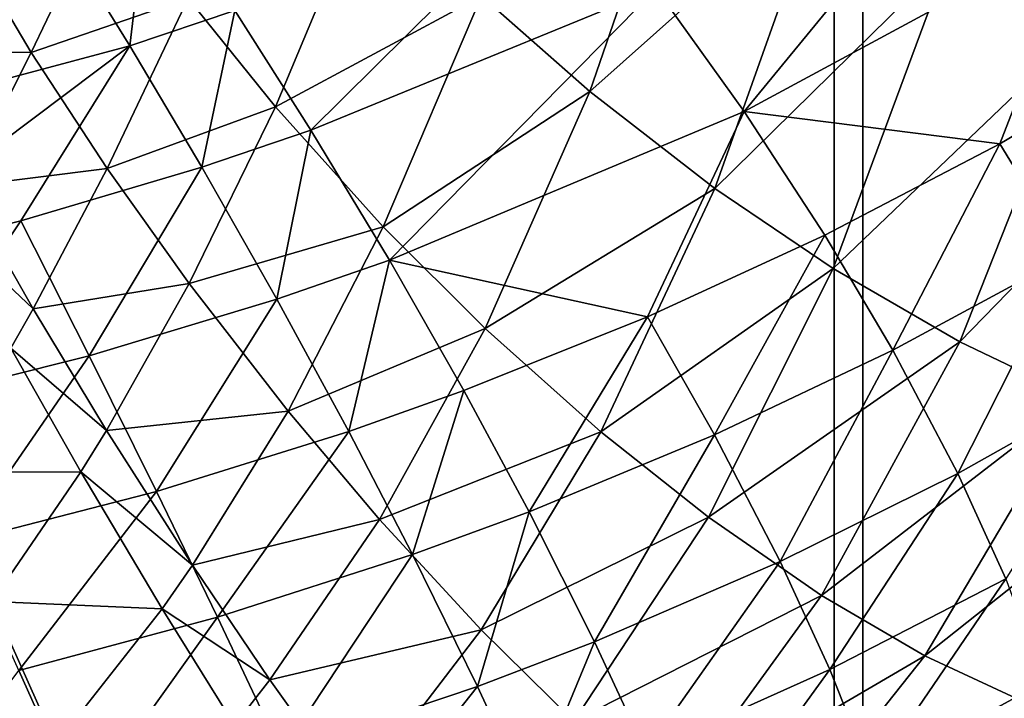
# Model space of a CAD drawing. Header units: millimetres. Extents: x -1 to 515, y 0 to 80.
# Tile 34 of 69: x 249.96 to 252.38, y 32.96 to 34.63. Entities that reach past the tile are written whole.
import ezdxf

# ---------------------------------------------------------------- set-up
doc = ezdxf.new("R2010")
doc.units = ezdxf.units.MM
doc.header["$LTSCALE"] = 25.4
doc.layers.get('0').update_dxf_attribs({"true_color": 0xff5454})

# ---------------------------------------------------------------- blocks, each defined once
blk = doc.blocks.new('STICKS-6267-9077.STL#2')
at = {"color": 250, "true_color": 0x262626}
mesh = blk.add_polyface(dxfattribs=at)
corners = [(254.598, 44.4471, -19.379), (248.5736, 30.0471, -16.7234), (248.5736, 44.4471, -16.7234), (254.598, 30.0471, -19.379)]
mesh.append_faces([[corners[k] for k in face] for face in [(0, 1, 2), (1, 0, 3)]], dxfattribs={"vtx0": -1, "color": 250})
mesh = blk.add_polyface(dxfattribs=at)
corners = [(254.6686, 30.0471, 19.3969), (248.6346, 44.4471, 16.7632), (248.6346, 30.0471, 16.7632), (254.6686, 44.4471, 19.3969)]
mesh.append_faces([[corners[k] for k in face] for face in [(0, 1, 2), (1, 0, 3)]], dxfattribs={"vtx0": -1, "color": 250})
mesh = blk.add_polyface(dxfattribs=at)
corners = [(261.1583, 44.4471, -19.9347), (254.598, 30.0471, -19.379), (254.598, 44.4471, -19.379), (261.1583, 30.0471, -19.9347)]
mesh.append_faces([[corners[k] for k in face] for face in [(0, 1, 2), (1, 0, 3)]], dxfattribs={"vtx0": -1, "color": 250})
mesh = blk.add_polyface(dxfattribs=at)
corners = [(261.2309, 30.0471, 19.9286), (254.6686, 44.4471, 19.3969), (254.6686, 30.0471, 19.3969), (261.2309, 44.4471, 19.9286)]
mesh.append_faces([[corners[k] for k in face] for face in [(0, 1, 2), (1, 0, 3)]], dxfattribs={"vtx0": -1, "color": 250})
at = {"color": 18, "true_color": 0x000000}
mesh = blk.add_polyface(dxfattribs=at)
corners = [(255.4774, 40.2805, -22.3271), (254.8778, 39.4972, -22.846), (255.212, 39.326, -22.935)]
mesh.append_faces([[corners[k] for k in face] for face in [(0, 1, 2)]], dxfattribs={"color": 18})
mesh = blk.add_polyface(dxfattribs=at)
corners = [(254.2513, 39.9098, -22.8221), (253.7303, 39.4071, -23.1958), (253.9969, 39.1714, -23.1831)]
mesh.append_faces([[corners[k] for k in face] for face in [(0, 1, 2)]], dxfattribs={"color": 18})
mesh = blk.add_polyface(dxfattribs=at)
corners = [(254.5704, 39.6837, -22.8096), (254.2513, 39.9098, -22.8221), (253.9969, 39.1714, -23.1831)]
mesh.append_faces([[corners[k] for k in face] for face in [(0, 1, 2)]], dxfattribs={"color": 18})
mesh = blk.add_polyface(dxfattribs=at)
corners = [(254.9805, 39.8592, -28.0805), (254.376, 39.1223, -28.3662), (254.1597, 39.4252, -28.3993)]
mesh.append_faces([[corners[k] for k in face] for face in [(0, 1, 2)]], dxfattribs={"color": 18})
mesh = blk.add_polyface(dxfattribs=at)
corners = [(255.2108, 39.5737, -28.0095), (254.376, 39.1223, -28.3662), (254.9805, 39.8592, -28.0805)]
mesh.append_faces([[corners[k] for k in face] for face in [(0, 1, 2)]], dxfattribs={"color": 18})
mesh = blk.add_polyface(dxfattribs=at)
corners = [(253.9438, 39.7038, -28.3812), (253.3107, 39.0764, -28.5952), (253.1232, 39.3709, -28.5431)]
mesh.append_faces([[corners[k] for k in face] for face in [(0, 1, 2)]], dxfattribs={"color": 18})
mesh = blk.add_polyface(dxfattribs=at)
corners = [(254.1597, 39.4252, -28.3993), (253.3107, 39.0764, -28.5952), (253.9438, 39.7038, -28.3812)]
mesh.append_faces([[corners[k] for k in face] for face in [(0, 1, 2)]], dxfattribs={"color": 18})
mesh = blk.add_polyface(dxfattribs=at)
corners = [(252.9125, 39.6838, -28.4282), (252.8652, 39.2844, -28.5687), (252.6682, 39.6021, -28.4431)]
mesh.append_faces([[corners[k] for k in face] for face in [(0, 1, 2)]], dxfattribs={"color": 18})
mesh = blk.add_polyface(dxfattribs=at)
corners = [(253.1232, 39.3709, -28.5431), (252.8652, 39.2844, -28.5687), (252.9125, 39.6838, -28.4282)]
mesh.append_faces([[corners[k] for k in face] for face in [(0, 1, 2)]], dxfattribs={"color": 18})
mesh = blk.add_polyface(dxfattribs=at)
corners = [(253.4541, 39.6851, -23.2639), (253.0082, 39.4014, -23.5241), (253.223, 39.1342, -23.4561)]
mesh.append_faces([[corners[k] for k in face] for face in [(0, 1, 2)]], dxfattribs={"color": 18})
mesh = blk.add_polyface(dxfattribs=at)
corners = [(253.7303, 39.4071, -23.1958), (253.4541, 39.6851, -23.2639), (253.223, 39.1342, -23.4561)]
mesh.append_faces([[corners[k] for k in face] for face in [(0, 1, 2)]], dxfattribs={"color": 18})
mesh = blk.add_polyface(dxfattribs=at)
corners = [(254.5704, 39.6837, -22.8096), (253.9969, 39.1714, -23.1831), (254.3044, 38.9326, -23.222)]
mesh.append_faces([[corners[k] for k in face] for face in [(0, 1, 2)]], dxfattribs={"color": 18})
mesh = blk.add_polyface(dxfattribs=at)
corners = [(254.8778, 39.4972, -22.846), (254.5704, 39.6837, -22.8096), (254.3044, 38.9326, -23.222)]
mesh.append_faces([[corners[k] for k in face] for face in [(0, 1, 2)]], dxfattribs={"color": 18})
mesh = blk.add_polyface(dxfattribs=at)
corners = [(252.8148, 39.6703, -23.6359), (252.4336, 39.5861, -23.8439), (252.6226, 39.2673, -23.6995)]
mesh.append_faces([[corners[k] for k in face] for face in [(0, 1, 2)]], dxfattribs={"color": 18})
mesh = blk.add_polyface(dxfattribs=at)
corners = [(253.0082, 39.4014, -23.5241), (252.8148, 39.6703, -23.6359), (252.6226, 39.2673, -23.6995)]
mesh.append_faces([[corners[k] for k in face] for face in [(0, 1, 2)]], dxfattribs={"color": 18})
mesh = blk.add_polyface(dxfattribs=at)
corners = [(252.6682, 39.6021, -28.4431), (252.0057, 39.0544, -28.5694), (251.858, 39.3849, -28.4131)]
mesh.append_faces([[corners[k] for k in face] for face in [(0, 1, 2)]], dxfattribs={"color": 18})
mesh = blk.add_polyface(dxfattribs=at)
corners = [(252.8652, 39.2844, -28.5687), (252.0057, 39.0544, -28.5694), (252.6682, 39.6021, -28.4431)]
mesh.append_faces([[corners[k] for k in face] for face in [(0, 1, 2)]], dxfattribs={"color": 18})
mesh = blk.add_polyface(dxfattribs=at)
corners = [(252.6226, 39.2673, -23.6995), (252.4336, 39.5861, -23.8439), (252.2746, 39.2736, -23.836)]
mesh.append_faces([[corners[k] for k in face] for face in [(0, 1, 2)]], dxfattribs={"color": 18})
mesh = blk.add_polyface(dxfattribs=at)
corners = [(255.2108, 39.5737, -28.0095), (255.0052, 39.0432, -28.0985), (254.376, 39.1223, -28.3662)]
mesh.append_faces([[corners[k] for k in face] for face in [(0, 1, 2)]], dxfattribs={"color": 18})
mesh = blk.add_polyface(dxfattribs=at)
corners = [(255.4166, 39.2863, -27.8883), (255.0052, 39.0432, -28.0985), (255.2108, 39.5737, -28.0095)]
mesh.append_faces([[corners[k] for k in face] for face in [(0, 1, 2)]], dxfattribs={"color": 18})
mesh = blk.add_polyface(dxfattribs=at)
corners = [(254.8778, 39.4972, -22.846), (254.3044, 38.9326, -23.222), (254.5956, 38.7358, -23.3065)]
mesh.append_faces([[corners[k] for k in face] for face in [(0, 1, 2)]], dxfattribs={"color": 18})
mesh = blk.add_polyface(dxfattribs=at)
corners = [(255.212, 39.326, -22.935), (254.8778, 39.4972, -22.846), (254.5956, 38.7358, -23.3065)]
mesh.append_faces([[corners[k] for k in face] for face in [(0, 1, 2)]], dxfattribs={"color": 18})
mesh = blk.add_polyface(dxfattribs=at)
corners = [(254.1597, 39.4252, -28.3993), (253.5038, 38.7566, -28.5969), (253.3107, 39.0764, -28.5952)]
mesh.append_faces([[corners[k] for k in face] for face in [(0, 1, 2)]], dxfattribs={"color": 18})
mesh = blk.add_polyface(dxfattribs=at)
corners = [(254.376, 39.1223, -28.3662), (253.5038, 38.7566, -28.5969), (254.1597, 39.4252, -28.3993)]
mesh.append_faces([[corners[k] for k in face] for face in [(0, 1, 2)]], dxfattribs={"color": 18})
mesh = blk.add_polyface(dxfattribs=at)
corners = [(253.0082, 39.4014, -23.5241), (252.6226, 39.2673, -23.6995), (252.8091, 38.9824, -23.6206)]
mesh.append_faces([[corners[k] for k in face] for face in [(0, 1, 2)]], dxfattribs={"color": 18})
mesh = blk.add_polyface(dxfattribs=at)
corners = [(253.223, 39.1342, -23.4561), (253.0082, 39.4014, -23.5241), (252.8091, 38.9824, -23.6206)]
mesh.append_faces([[corners[k] for k in face] for face in [(0, 1, 2)]], dxfattribs={"color": 18})
mesh = blk.add_polyface(dxfattribs=at)
corners = [(253.7303, 39.4071, -23.1958), (253.223, 39.1342, -23.4561), (253.4884, 38.8387, -23.4337)]
mesh.append_faces([[corners[k] for k in face] for face in [(0, 1, 2)]], dxfattribs={"color": 18})
mesh = blk.add_polyface(dxfattribs=at)
corners = [(253.9969, 39.1714, -23.1831), (253.7303, 39.4071, -23.1958), (253.4884, 38.8387, -23.4337)]
mesh.append_faces([[corners[k] for k in face] for face in [(0, 1, 2)]], dxfattribs={"color": 18})
mesh = blk.add_polyface(dxfattribs=at)
corners = [(253.1232, 39.3709, -28.5431), (253.0423, 38.9854, -28.6304), (252.8652, 39.2844, -28.5687)]
mesh.append_faces([[corners[k] for k in face] for face in [(0, 1, 2)]], dxfattribs={"color": 18})
mesh = blk.add_polyface(dxfattribs=at)
corners = [(253.3107, 39.0764, -28.5952), (253.0423, 38.9854, -28.6304), (253.1232, 39.3709, -28.5431)]
mesh.append_faces([[corners[k] for k in face] for face in [(0, 1, 2)]], dxfattribs={"color": 18})
mesh = blk.add_polyface(dxfattribs=at)
corners = [(255.212, 39.326, -22.935), (254.5956, 38.7358, -23.3065), (254.907, 38.5556, -23.4459)]
mesh.append_faces([[corners[k] for k in face] for face in [(0, 1, 2)]], dxfattribs={"color": 18})
mesh = blk.add_polyface(dxfattribs=at)
corners = [(255.5277, 39.1939, -23.0653), (255.212, 39.326, -22.935), (254.907, 38.5556, -23.4459)]
mesh.append_faces([[corners[k] for k in face] for face in [(0, 1, 2)]], dxfattribs={"color": 18})
mesh = blk.add_polyface(dxfattribs=at)
corners = [(252.8652, 39.2844, -28.5687), (252.1451, 38.743, -28.6595), (252.0057, 39.0544, -28.5694), (252.5966, 38.8535, -28.6616)]
mesh.append_faces([[corners[k] for k in face] for face in [(0, 1, 2), (1, 0, 3)]], dxfattribs={"vtx0": -1, "color": 18})
mesh = blk.add_polyface(dxfattribs=at)
corners = [(252.6226, 39.2673, -23.6995), (252.2746, 39.2736, -23.836), (252.4556, 38.9376, -23.724)]
mesh.append_faces([[corners[k] for k in face] for face in [(0, 1, 2)]], dxfattribs={"color": 18})
mesh = blk.add_polyface(dxfattribs=at)
corners = [(252.8091, 38.9824, -23.6206), (252.6226, 39.2673, -23.6995), (252.4556, 38.9376, -23.724)]
mesh.append_faces([[corners[k] for k in face] for face in [(0, 1, 2)]], dxfattribs={"color": 18})
mesh = blk.add_polyface(dxfattribs=at)
corners = [(253.0423, 38.9854, -28.6304), (252.5966, 38.8535, -28.6616), (252.8652, 39.2844, -28.5687)]
mesh.append_faces([[corners[k] for k in face] for face in [(0, 1, 2)]], dxfattribs={"color": 18})
mesh = blk.add_polyface(dxfattribs=at)
corners = [(255.4166, 39.2863, -27.8883), (255.1738, 38.7681, -27.9553), (255.0052, 39.0432, -28.0985)]
mesh.append_faces([[corners[k] for k in face] for face in [(0, 1, 2)]], dxfattribs={"color": 18})
mesh = blk.add_polyface(dxfattribs=at)
corners = [(255.5277, 39.1939, -23.0653), (254.907, 38.5556, -23.4459), (255.1964, 38.417, -23.6223)]
mesh.append_faces([[corners[k] for k in face] for face in [(0, 1, 2)]], dxfattribs={"color": 18})
mesh = blk.add_polyface(dxfattribs=at)
corners = [(253.9969, 39.1714, -23.1831), (253.4884, 38.8387, -23.4337), (253.7394, 38.588, -23.4637)]
mesh.append_faces([[corners[k] for k in face] for face in [(0, 1, 2)]], dxfattribs={"color": 18})
mesh = blk.add_polyface(dxfattribs=at)
corners = [(254.3044, 38.9326, -23.222), (253.9969, 39.1714, -23.1831), (253.7394, 38.588, -23.4637)]
mesh.append_faces([[corners[k] for k in face] for face in [(0, 1, 2)]], dxfattribs={"color": 18})
mesh = blk.add_polyface(dxfattribs=at)
corners = [(253.223, 39.1342, -23.4561), (252.8091, 38.9824, -23.6206), (253.0109, 38.6989, -23.588)]
mesh.append_faces([[corners[k] for k in face] for face in [(0, 1, 2)]], dxfattribs={"color": 18})
mesh = blk.add_polyface(dxfattribs=at)
corners = [(253.4884, 38.8387, -23.4337), (253.223, 39.1342, -23.4561), (253.0109, 38.6989, -23.588)]
mesh.append_faces([[corners[k] for k in face] for face in [(0, 1, 2)]], dxfattribs={"color": 18})
mesh = blk.add_polyface(dxfattribs=at)
corners = [(254.376, 39.1223, -28.3662), (254.1387, 38.6169, -28.4274), (253.5038, 38.7566, -28.5969)]
mesh.append_faces([[corners[k] for k in face] for face in [(0, 1, 2)]], dxfattribs={"color": 18})
mesh = blk.add_polyface(dxfattribs=at)
corners = [(254.5747, 38.8178, -28.2801), (254.1387, 38.6169, -28.4274), (254.376, 39.1223, -28.3662)]
mesh.append_faces([[corners[k] for k in face] for face in [(0, 1, 2)]], dxfattribs={"color": 18})
mesh = blk.add_polyface(dxfattribs=at)
corners = [(255.0052, 39.0432, -28.0985), (254.5747, 38.8178, -28.2801), (254.376, 39.1223, -28.3662)]
mesh.append_faces([[corners[k] for k in face] for face in [(0, 1, 2)]], dxfattribs={"color": 18})
mesh = blk.add_polyface(dxfattribs=at)
corners = [(253.3107, 39.0764, -28.5952), (253.2267, 38.6606, -28.6422), (253.0423, 38.9854, -28.6304)]
mesh.append_faces([[corners[k] for k in face] for face in [(0, 1, 2)]], dxfattribs={"color": 18})
mesh = blk.add_polyface(dxfattribs=at)
corners = [(253.5038, 38.7566, -28.5969), (253.2267, 38.6606, -28.6422), (253.3107, 39.0764, -28.5952)]
mesh.append_faces([[corners[k] for k in face] for face in [(0, 1, 2)]], dxfattribs={"color": 18})
mesh = blk.add_polyface(dxfattribs=at)
corners = [(255.0052, 39.0432, -28.0985), (254.7423, 38.5349, -28.1518), (254.5747, 38.8178, -28.2801)]
mesh.append_faces([[corners[k] for k in face] for face in [(0, 1, 2)]], dxfattribs={"color": 18})
mesh = blk.add_polyface(dxfattribs=at)
corners = [(255.1738, 38.7681, -27.9553), (254.7423, 38.5349, -28.1518), (255.0052, 39.0432, -28.0985)]
mesh.append_faces([[corners[k] for k in face] for face in [(0, 1, 2)]], dxfattribs={"color": 18})
mesh = blk.add_polyface(dxfattribs=at)
corners = [(252.8091, 38.9824, -23.6206), (252.4556, 38.9376, -23.724), (252.6274, 38.637, -23.6758)]
mesh.append_faces([[corners[k] for k in face] for face in [(0, 1, 2)]], dxfattribs={"color": 18})
mesh = blk.add_polyface(dxfattribs=at)
corners = [(253.0423, 38.9854, -28.6304), (252.7653, 38.5213, -28.6889), (252.5966, 38.8535, -28.6616)]
mesh.append_faces([[corners[k] for k in face] for face in [(0, 1, 2)]], dxfattribs={"color": 18})
mesh = blk.add_polyface(dxfattribs=at)
corners = [(253.0109, 38.6989, -23.588), (252.8091, 38.9824, -23.6206), (252.6274, 38.637, -23.6758)]
mesh.append_faces([[corners[k] for k in face] for face in [(0, 1, 2)]], dxfattribs={"color": 18})
mesh = blk.add_polyface(dxfattribs=at)
corners = [(253.2267, 38.6606, -28.6422), (252.7653, 38.5213, -28.6889), (253.0423, 38.9854, -28.6304)]
mesh.append_faces([[corners[k] for k in face] for face in [(0, 1, 2)]], dxfattribs={"color": 18})
mesh = blk.add_polyface(dxfattribs=at)
corners = [(252.6274, 38.637, -23.6758), (252.4556, 38.9376, -23.724), (252.4065, 38.8448, -23.7258)]
mesh.append_faces([[corners[k] for k in face] for face in [(0, 1, 2)]], dxfattribs={"color": 18})
mesh = blk.add_polyface(dxfattribs=at)
corners = [(254.3044, 38.9326, -23.222), (253.7394, 38.588, -23.4637), (254.0238, 38.3337, -23.5506)]
mesh.append_faces([[corners[k] for k in face] for face in [(0, 1, 2)]], dxfattribs={"color": 18})
mesh = blk.add_polyface(dxfattribs=at)
corners = [(254.5956, 38.7358, -23.3065), (254.3044, 38.9326, -23.222), (254.0238, 38.3337, -23.5506)]
mesh.append_faces([[corners[k] for k in face] for face in [(0, 1, 2)]], dxfattribs={"color": 18})
mesh = blk.add_polyface(dxfattribs=at)
corners = [(252.5966, 38.8535, -28.6616), (252.2968, 38.4041, -28.7015), (252.1451, 38.743, -28.6595)]
mesh.append_faces([[corners[k] for k in face] for face in [(0, 1, 2)]], dxfattribs={"color": 18})
mesh = blk.add_polyface(dxfattribs=at)
corners = [(252.7653, 38.5213, -28.6889), (252.2968, 38.4041, -28.7015), (252.5966, 38.8535, -28.6616)]
mesh.append_faces([[corners[k] for k in face] for face in [(0, 1, 2)]], dxfattribs={"color": 18})
mesh = blk.add_polyface(dxfattribs=at)
corners = [(252.6274, 38.637, -23.6758), (252.4065, 38.8448, -23.7258), (252.5725, 38.5396, -23.6867)]
mesh.append_faces([[corners[k] for k in face] for face in [(0, 1, 2)]], dxfattribs={"color": 18})
mesh = blk.add_polyface(dxfattribs=at)
corners = [(253.4884, 38.8387, -23.4337), (253.0109, 38.6989, -23.588), (253.2542, 38.3849, -23.6081)]
mesh.append_faces([[corners[k] for k in face] for face in [(0, 1, 2)]], dxfattribs={"color": 18})
mesh = blk.add_polyface(dxfattribs=at)
corners = [(253.7394, 38.588, -23.4637), (253.4884, 38.8387, -23.4337), (253.2542, 38.3849, -23.6081)]
mesh.append_faces([[corners[k] for k in face] for face in [(0, 1, 2)]], dxfattribs={"color": 18})
mesh = blk.add_polyface(dxfattribs=at)
corners = [(254.5747, 38.8178, -28.2801), (254.3036, 38.3263, -28.3135), (254.1387, 38.6169, -28.4274)]
mesh.append_faces([[corners[k] for k in face] for face in [(0, 1, 2)]], dxfattribs={"color": 18})
mesh = blk.add_polyface(dxfattribs=at)
corners = [(254.7423, 38.5349, -28.1518), (254.3036, 38.3263, -28.3135), (254.5747, 38.8178, -28.2801)]
mesh.append_faces([[corners[k] for k in face] for face in [(0, 1, 2)]], dxfattribs={"color": 18})
mesh = blk.add_polyface(dxfattribs=at)
corners = [(253.5038, 38.7566, -28.5969), (253.4038, 38.3345, -28.5986), (253.2267, 38.6606, -28.6422)]
mesh.append_faces([[corners[k] for k in face] for face in [(0, 1, 2)]], dxfattribs={"color": 18})
mesh = blk.add_polyface(dxfattribs=at)
corners = [(253.6871, 38.4354, -28.5437), (253.4038, 38.3345, -28.5986), (253.5038, 38.7566, -28.5969)]
mesh.append_faces([[corners[k] for k in face] for face in [(0, 1, 2)]], dxfattribs={"color": 18})
mesh = blk.add_polyface(dxfattribs=at)
corners = [(254.1387, 38.6169, -28.4274), (253.6871, 38.4354, -28.5437), (253.5038, 38.7566, -28.5969)]
mesh.append_faces([[corners[k] for k in face] for face in [(0, 1, 2)]], dxfattribs={"color": 18})
mesh = blk.add_polyface(dxfattribs=at)
corners = [(255.1738, 38.7681, -27.9553), (254.9023, 38.2312, -27.9577), (254.7423, 38.5349, -28.1518)]
mesh.append_faces([[corners[k] for k in face] for face in [(0, 1, 2)]], dxfattribs={"color": 18})
mesh = blk.add_polyface(dxfattribs=at)
corners = [(255.3309, 38.4726, -27.7468), (254.9023, 38.2312, -27.9577), (255.1738, 38.7681, -27.9553)]
mesh.append_faces([[corners[k] for k in face] for face in [(0, 1, 2)]], dxfattribs={"color": 18})
mesh = blk.add_polyface(dxfattribs=at)
corners = [(254.5956, 38.7358, -23.3065), (254.0238, 38.3337, -23.5506), (254.2885, 38.1238, -23.6791)]
mesh.append_faces([[corners[k] for k in face] for face in [(0, 1, 2)]], dxfattribs={"color": 18})
mesh = blk.add_polyface(dxfattribs=at)
corners = [(254.907, 38.5556, -23.4459), (254.5956, 38.7358, -23.3065), (254.2885, 38.1238, -23.6791)]
mesh.append_faces([[corners[k] for k in face] for face in [(0, 1, 2)]], dxfattribs={"color": 18})
mesh = blk.add_polyface(dxfattribs=at)
corners = [(253.0109, 38.6989, -23.588), (252.6274, 38.637, -23.6758), (252.8078, 38.3377, -23.6758)]
mesh.append_faces([[corners[k] for k in face] for face in [(0, 1, 2)]], dxfattribs={"color": 18})
mesh = blk.add_polyface(dxfattribs=at)
corners = [(253.2542, 38.3849, -23.6081), (253.0109, 38.6989, -23.588), (252.8078, 38.3377, -23.6758)]
mesh.append_faces([[corners[k] for k in face] for face in [(0, 1, 2)]], dxfattribs={"color": 18})
mesh = blk.add_polyface(dxfattribs=at)
corners = [(253.2267, 38.6606, -28.6422), (252.9309, 38.1875, -28.6606), (252.7653, 38.5213, -28.6889)]
mesh.append_faces([[corners[k] for k in face] for face in [(0, 1, 2)]], dxfattribs={"color": 18})
mesh = blk.add_polyface(dxfattribs=at)
corners = [(253.4038, 38.3345, -28.5986), (252.9309, 38.1875, -28.6606), (253.2267, 38.6606, -28.6422)]
mesh.append_faces([[corners[k] for k in face] for face in [(0, 1, 2)]], dxfattribs={"color": 18})
mesh = blk.add_polyface(dxfattribs=at)
corners = [(252.8078, 38.3377, -23.6758), (252.6274, 38.637, -23.6758), (252.5725, 38.5396, -23.6867)]
mesh.append_faces([[corners[k] for k in face] for face in [(0, 1, 2)]], dxfattribs={"color": 18})
mesh = blk.add_polyface(dxfattribs=at)
corners = [(254.1387, 38.6169, -28.4274), (253.8476, 38.1372, -28.444), (253.6871, 38.4354, -28.5437)]
mesh.append_faces([[corners[k] for k in face] for face in [(0, 1, 2)]], dxfattribs={"color": 18})
mesh = blk.add_polyface(dxfattribs=at)
corners = [(254.3036, 38.3263, -28.3135), (253.8476, 38.1372, -28.444), (254.1387, 38.6169, -28.4274)]
mesh.append_faces([[corners[k] for k in face] for face in [(0, 1, 2)]], dxfattribs={"color": 18})
mesh = blk.add_polyface(dxfattribs=at)
corners = [(253.7394, 38.588, -23.4637), (253.2542, 38.3849, -23.6081), (253.4794, 38.118, -23.6773)]
mesh.append_faces([[corners[k] for k in face] for face in [(0, 1, 2)]], dxfattribs={"color": 18})
mesh = blk.add_polyface(dxfattribs=at)
corners = [(254.0238, 38.3337, -23.5506), (253.7394, 38.588, -23.4637), (253.4794, 38.118, -23.6773)]
mesh.append_faces([[corners[k] for k in face] for face in [(0, 1, 2)]], dxfattribs={"color": 18})
mesh = blk.add_polyface(dxfattribs=at)
corners = [(252.7448, 38.2356, -23.696), (252.5725, 38.5396, -23.6867), (252.3835, 38.234, -23.7063)]
mesh.append_faces([[corners[k] for k in face] for face in [(0, 1, 2)]], dxfattribs={"color": 18})
mesh = blk.add_polyface(dxfattribs=at)
corners = [(252.8078, 38.3377, -23.6758), (252.5725, 38.5396, -23.6867), (252.7448, 38.2356, -23.696)]
mesh.append_faces([[corners[k] for k in face] for face in [(0, 1, 2)]], dxfattribs={"color": 18})
mesh = blk.add_polyface(dxfattribs=at)
corners = [(254.907, 38.5556, -23.4459), (254.2885, 38.1238, -23.6791), (254.5668, 37.9313, -23.8644)]
mesh.append_faces([[corners[k] for k in face] for face in [(0, 1, 2)]], dxfattribs={"color": 18})
mesh = blk.add_polyface(dxfattribs=at)
corners = [(255.1964, 38.417, -23.6223), (254.907, 38.5556, -23.4459), (254.5668, 37.9313, -23.8644)]
mesh.append_faces([[corners[k] for k in face] for face in [(0, 1, 2)]], dxfattribs={"color": 18})
mesh = blk.add_polyface(dxfattribs=at)
corners = [(252.7653, 38.5213, -28.6889), (252.4496, 38.0634, -28.6878), (252.2968, 38.4041, -28.7015)]
mesh.append_faces([[corners[k] for k in face] for face in [(0, 1, 2)]], dxfattribs={"color": 18})
mesh = blk.add_polyface(dxfattribs=at)
corners = [(252.9309, 38.1875, -28.6606), (252.4496, 38.0634, -28.6878), (252.7653, 38.5213, -28.6889)]
mesh.append_faces([[corners[k] for k in face] for face in [(0, 1, 2)]], dxfattribs={"color": 18})
mesh = blk.add_polyface(dxfattribs=at)
corners = [(254.7423, 38.5349, -28.1518), (254.4648, 38.0146, -28.1336), (254.3036, 38.3263, -28.3135)]
mesh.append_faces([[corners[k] for k in face] for face in [(0, 1, 2)]], dxfattribs={"color": 18})
mesh = blk.add_polyface(dxfattribs=at)
corners = [(254.9023, 38.2312, -27.9577), (254.4648, 38.0146, -28.1336), (254.7423, 38.5349, -28.1518)]
mesh.append_faces([[corners[k] for k in face] for face in [(0, 1, 2)]], dxfattribs={"color": 18})
mesh = blk.add_polyface(dxfattribs=at)
corners = [(255.3309, 38.4726, -27.7468), (255.0197, 37.9725, -27.7385), (254.9023, 38.2312, -27.9577)]
mesh.append_faces([[corners[k] for k in face] for face in [(0, 1, 2)]], dxfattribs={"color": 18})
mesh = blk.add_polyface(dxfattribs=at)
corners = [(253.6871, 38.4354, -28.5437), (253.5608, 38.0318, -28.5075), (253.4038, 38.3345, -28.5986)]
mesh.append_faces([[corners[k] for k in face] for face in [(0, 1, 2)]], dxfattribs={"color": 18})
mesh = blk.add_polyface(dxfattribs=at)
corners = [(253.8476, 38.1372, -28.444), (253.5608, 38.0318, -28.5075), (253.6871, 38.4354, -28.5437)]
mesh.append_faces([[corners[k] for k in face] for face in [(0, 1, 2)]], dxfattribs={"color": 18})
mesh = blk.add_polyface(dxfattribs=at)
corners = [(255.1964, 38.417, -23.6223), (254.5668, 37.9313, -23.8644), (254.8209, 37.7828, -24.0823)]
mesh.append_faces([[corners[k] for k in face] for face in [(0, 1, 2)]], dxfattribs={"color": 18})
mesh = blk.add_polyface(dxfattribs=at)
corners = [(255.4845, 38.3094, -23.8475), (255.1964, 38.417, -23.6223), (254.8209, 37.7828, -24.0823)]
mesh.append_faces([[corners[k] for k in face] for face in [(0, 1, 2)]], dxfattribs={"color": 18})
mesh = blk.add_polyface(dxfattribs=at)
corners = [(253.2542, 38.3849, -23.6081), (252.8078, 38.3377, -23.6758), (253.0191, 38.0058, -23.7342)]
mesh.append_faces([[corners[k] for k in face] for face in [(0, 1, 2)]], dxfattribs={"color": 18})
mesh = blk.add_polyface(dxfattribs=at)
corners = [(253.4794, 38.118, -23.6773), (253.2542, 38.3849, -23.6081), (253.0191, 38.0058, -23.7342)]
mesh.append_faces([[corners[k] for k in face] for face in [(0, 1, 2)]], dxfattribs={"color": 18})
mesh = blk.add_polyface(dxfattribs=at)
corners = [(253.0191, 38.0058, -23.7342), (252.8078, 38.3377, -23.6758), (252.7448, 38.2356, -23.696)]
mesh.append_faces([[corners[k] for k in face] for face in [(0, 1, 2)]], dxfattribs={"color": 18})
mesh = blk.add_polyface(dxfattribs=at)
corners = [(253.4038, 38.3345, -28.5986), (253.0811, 37.8776, -28.5832), (252.9309, 38.1875, -28.6606)]
mesh.append_faces([[corners[k] for k in face] for face in [(0, 1, 2)]], dxfattribs={"color": 18})
mesh = blk.add_polyface(dxfattribs=at)
corners = [(253.5608, 38.0318, -28.5075), (253.0811, 37.8776, -28.5832), (253.4038, 38.3345, -28.5986)]
mesh.append_faces([[corners[k] for k in face] for face in [(0, 1, 2)]], dxfattribs={"color": 18})
mesh = blk.add_polyface(dxfattribs=at)
corners = [(254.0238, 38.3337, -23.5506), (253.4794, 38.118, -23.6773), (253.7294, 37.8467, -23.8076)]
mesh.append_faces([[corners[k] for k in face] for face in [(0, 1, 2)]], dxfattribs={"color": 18})
mesh = blk.add_polyface(dxfattribs=at)
corners = [(254.2885, 38.1238, -23.6791), (254.0238, 38.3337, -23.5506), (253.7294, 37.8467, -23.8076)]
mesh.append_faces([[corners[k] for k in face] for face in [(0, 1, 2)]], dxfattribs={"color": 18})
mesh = blk.add_polyface(dxfattribs=at)
corners = [(254.3036, 38.3263, -28.3135), (254.0084, 37.8175, -28.2783), (253.8476, 38.1372, -28.444)]
mesh.append_faces([[corners[k] for k in face] for face in [(0, 1, 2)]], dxfattribs={"color": 18})
mesh = blk.add_polyface(dxfattribs=at)
corners = [(254.4648, 38.0146, -28.1336), (254.0084, 37.8175, -28.2783), (254.3036, 38.3263, -28.3135)]
mesh.append_faces([[corners[k] for k in face] for face in [(0, 1, 2)]], dxfattribs={"color": 18})
mesh = blk.add_polyface(dxfattribs=at)
corners = [(255.4845, 38.3094, -23.8475), (254.8209, 37.7828, -24.0823), (255.0692, 37.6671, -24.3473)]
mesh.append_faces([[corners[k] for k in face] for face in [(0, 1, 2)]], dxfattribs={"color": 18})
mesh = blk.add_polyface(dxfattribs=at)
corners = [(252.7448, 38.2356, -23.696), (252.3835, 38.234, -23.7063), (252.5255, 37.9168, -23.7439)]
mesh.append_faces([[corners[k] for k in face] for face in [(0, 1, 2)]], dxfattribs={"color": 18})
mesh = blk.add_polyface(dxfattribs=at)
corners = [(252.9444, 37.8987, -23.7653), (252.7448, 38.2356, -23.696), (252.5255, 37.9168, -23.7439)]
mesh.append_faces([[corners[k] for k in face] for face in [(0, 1, 2)]], dxfattribs={"color": 18})
mesh = blk.add_polyface(dxfattribs=at)
corners = [(253.0191, 38.0058, -23.7342), (252.7448, 38.2356, -23.696), (252.9444, 37.8987, -23.7653)]
mesh.append_faces([[corners[k] for k in face] for face in [(0, 1, 2)]], dxfattribs={"color": 18})
mesh = blk.add_polyface(dxfattribs=at)
corners = [(254.9023, 38.2312, -27.9577), (254.5871, 37.7493, -27.9252), (254.4648, 38.0146, -28.1336)]
mesh.append_faces([[corners[k] for k in face] for face in [(0, 1, 2)]], dxfattribs={"color": 18})
mesh = blk.add_polyface(dxfattribs=at)
corners = [(255.0197, 37.9725, -27.7385), (254.5871, 37.7493, -27.9252), (254.9023, 38.2312, -27.9577)]
mesh.append_faces([[corners[k] for k in face] for face in [(0, 1, 2)]], dxfattribs={"color": 18})
mesh = blk.add_polyface(dxfattribs=at)
corners = [(252.9309, 38.1875, -28.6606), (252.5916, 37.7466, -28.6238), (252.4496, 38.0634, -28.6878)]
mesh.append_faces([[corners[k] for k in face] for face in [(0, 1, 2)]], dxfattribs={"color": 18})
mesh = blk.add_polyface(dxfattribs=at)
corners = [(253.0811, 37.8776, -28.5832), (252.5916, 37.7466, -28.6238), (252.9309, 38.1875, -28.6606)]
mesh.append_faces([[corners[k] for k in face] for face in [(0, 1, 2)]], dxfattribs={"color": 18})
mesh = blk.add_polyface(dxfattribs=at)
corners = [(253.8476, 38.1372, -28.444), (253.7205, 37.7072, -28.3505), (253.5608, 38.0318, -28.5075)]
mesh.append_faces([[corners[k] for k in face] for face in [(0, 1, 2)]], dxfattribs={"color": 18})
mesh = blk.add_polyface(dxfattribs=at)
corners = [(254.0084, 37.8175, -28.2783), (253.7205, 37.7072, -28.3505), (253.8476, 38.1372, -28.444)]
mesh.append_faces([[corners[k] for k in face] for face in [(0, 1, 2)]], dxfattribs={"color": 18})
mesh = blk.add_polyface(dxfattribs=at)
corners = [(253.4794, 38.118, -23.6773), (253.0191, 38.0058, -23.7342), (253.2094, 37.7234, -23.8382)]
mesh.append_faces([[corners[k] for k in face] for face in [(0, 1, 2)]], dxfattribs={"color": 18})
mesh = blk.add_polyface(dxfattribs=at)
corners = [(253.7294, 37.8467, -23.8076), (253.4794, 38.118, -23.6773), (253.2094, 37.7234, -23.8382)]
mesh.append_faces([[corners[k] for k in face] for face in [(0, 1, 2)]], dxfattribs={"color": 18})
mesh = blk.add_polyface(dxfattribs=at)
corners = [(254.2885, 38.1238, -23.6791), (253.7294, 37.8467, -23.8076), (253.9574, 37.6222, -23.9755)]
mesh.append_faces([[corners[k] for k in face] for face in [(0, 1, 2)]], dxfattribs={"color": 18})
mesh = blk.add_polyface(dxfattribs=at)
corners = [(254.5668, 37.9313, -23.8644), (254.2885, 38.1238, -23.6791), (253.9574, 37.6222, -23.9755)]
mesh.append_faces([[corners[k] for k in face] for face in [(0, 1, 2)]], dxfattribs={"color": 18})
mesh = blk.add_polyface(dxfattribs=at)
corners = [(253.5608, 38.0318, -28.5075), (253.2379, 37.5451, -28.4404), (253.0811, 37.8776, -28.5832)]
mesh.append_faces([[corners[k] for k in face] for face in [(0, 1, 2)]], dxfattribs={"color": 18})
mesh = blk.add_polyface(dxfattribs=at)
corners = [(253.7205, 37.7072, -28.3505), (253.2379, 37.5451, -28.4404), (253.5608, 38.0318, -28.5075)]
mesh.append_faces([[corners[k] for k in face] for face in [(0, 1, 2)]], dxfattribs={"color": 18})
mesh = blk.add_polyface(dxfattribs=at)
corners = [(253.2094, 37.7234, -23.8382), (253.0191, 38.0058, -23.7342), (252.9444, 37.8987, -23.7653)]
mesh.append_faces([[corners[k] for k in face] for face in [(0, 1, 2)]], dxfattribs={"color": 18})
mesh = blk.add_polyface(dxfattribs=at)
corners = [(254.4648, 38.0146, -28.1336), (254.1343, 37.5455, -28.0811), (254.0084, 37.8175, -28.2783)]
mesh.append_faces([[corners[k] for k in face] for face in [(0, 1, 2)]], dxfattribs={"color": 18})
mesh = blk.add_polyface(dxfattribs=at)
corners = [(254.5871, 37.7493, -27.9252), (254.1343, 37.5455, -28.0811), (254.4648, 38.0146, -28.1336)]
mesh.append_faces([[corners[k] for k in face] for face in [(0, 1, 2)]], dxfattribs={"color": 18})
mesh = blk.add_polyface(dxfattribs=at)
corners = [(255.0197, 37.9725, -27.7385), (254.6902, 37.4881, -27.6568), (254.5871, 37.7493, -27.9252)]
mesh.append_faces([[corners[k] for k in face] for face in [(0, 1, 2)]], dxfattribs={"color": 18})
mesh = blk.add_polyface(dxfattribs=at)
corners = [(255.1136, 37.7176, -27.4607), (254.6902, 37.4881, -27.6568), (255.0197, 37.9725, -27.7385)]
mesh.append_faces([[corners[k] for k in face] for face in [(0, 1, 2)]], dxfattribs={"color": 18})
mesh = blk.add_polyface(dxfattribs=at)
corners = [(252.6826, 37.5658, -23.8451), (252.5255, 37.9168, -23.7439), (252.2707, 37.6127, -23.7611)]
mesh.append_faces([[corners[k] for k in face] for face in [(0, 1, 2)]], dxfattribs={"color": 18})
mesh = blk.add_polyface(dxfattribs=at)
corners = [(252.9444, 37.8987, -23.7653), (252.5255, 37.9168, -23.7439), (252.6826, 37.5658, -23.8451)]
mesh.append_faces([[corners[k] for k in face] for face in [(0, 1, 2)]], dxfattribs={"color": 18})
mesh = blk.add_polyface(dxfattribs=at)
corners = [(254.5668, 37.9313, -23.8644), (253.9574, 37.6222, -23.9755), (254.1924, 37.4156, -24.2012)]
mesh.append_faces([[corners[k] for k in face] for face in [(0, 1, 2)]], dxfattribs={"color": 18})
mesh = blk.add_polyface(dxfattribs=at)
corners = [(254.8209, 37.7828, -24.0823), (254.5668, 37.9313, -23.8644), (254.1924, 37.4156, -24.2012)]
mesh.append_faces([[corners[k] for k in face] for face in [(0, 1, 2)]], dxfattribs={"color": 18})
mesh = blk.add_polyface(dxfattribs=at)
corners = [(253.1223, 37.6119, -23.8789), (252.9444, 37.8987, -23.7653), (252.6826, 37.5658, -23.8451)]
mesh.append_faces([[corners[k] for k in face] for face in [(0, 1, 2)]], dxfattribs={"color": 18})
mesh = blk.add_polyface(dxfattribs=at)
corners = [(253.2094, 37.7234, -23.8382), (252.9444, 37.8987, -23.7653), (253.1223, 37.6119, -23.8789)]
mesh.append_faces([[corners[k] for k in face] for face in [(0, 1, 2)]], dxfattribs={"color": 18})
mesh = blk.add_polyface(dxfattribs=at)
corners = [(253.0811, 37.8776, -28.5832), (252.7443, 37.4065, -28.4953), (252.5916, 37.7466, -28.6238)]
mesh.append_faces([[corners[k] for k in face] for face in [(0, 1, 2)]], dxfattribs={"color": 18})
mesh = blk.add_polyface(dxfattribs=at)
corners = [(253.2379, 37.5451, -28.4404), (252.7443, 37.4065, -28.4953), (253.0811, 37.8776, -28.5832)]
mesh.append_faces([[corners[k] for k in face] for face in [(0, 1, 2)]], dxfattribs={"color": 18})
mesh = blk.add_polyface(dxfattribs=at)
corners = [(253.7294, 37.8467, -23.8076), (253.2094, 37.7234, -23.8382), (253.4149, 37.4359, -24.0061)]
mesh.append_faces([[corners[k] for k in face] for face in [(0, 1, 2)]], dxfattribs={"color": 18})
mesh = blk.add_polyface(dxfattribs=at)
corners = [(253.9574, 37.6222, -23.9755), (253.7294, 37.8467, -23.8076), (253.4149, 37.4359, -24.0061)]
mesh.append_faces([[corners[k] for k in face] for face in [(0, 1, 2)]], dxfattribs={"color": 18})
mesh = blk.add_polyface(dxfattribs=at)
corners = [(254.0084, 37.8175, -28.2783), (253.8481, 37.431, -28.1603), (253.7205, 37.7072, -28.3505)]
mesh.append_faces([[corners[k] for k in face] for face in [(0, 1, 2)]], dxfattribs={"color": 18})
mesh = blk.add_polyface(dxfattribs=at)
corners = [(254.1343, 37.5455, -28.0811), (253.8481, 37.431, -28.1603), (254.0084, 37.8175, -28.2783)]
mesh.append_faces([[corners[k] for k in face] for face in [(0, 1, 2)]], dxfattribs={"color": 18})
mesh = blk.add_polyface(dxfattribs=at)
corners = [(254.8209, 37.7828, -24.0823), (254.1924, 37.4156, -24.2012), (254.4022, 37.2556, -24.455)]
mesh.append_faces([[corners[k] for k in face] for face in [(0, 1, 2)]], dxfattribs={"color": 18})
mesh = blk.add_polyface(dxfattribs=at)
corners = [(254.8209, 37.7828, -24.0823), (254.4022, 37.2556, -24.455), (255.0692, 37.6671, -24.3473)]
mesh.append_faces([[corners[k] for k in face] for face in [(0, 1, 2)]], dxfattribs={"color": 18})
mesh = blk.add_polyface(dxfattribs=at)
corners = [(252.7443, 37.4065, -28.4953), (252.2547, 37.2943, -28.5151), (252.5916, 37.7466, -28.6238)]
mesh.append_faces([[corners[k] for k in face] for face in [(0, 1, 2)]], dxfattribs={"color": 18})
mesh = blk.add_polyface(dxfattribs=at)
corners = [(254.5871, 37.7493, -27.9252), (254.2458, 37.2778, -27.8226), (254.1343, 37.5455, -28.0811)]
mesh.append_faces([[corners[k] for k in face] for face in [(0, 1, 2)]], dxfattribs={"color": 18})
mesh = blk.add_polyface(dxfattribs=at)
corners = [(254.6902, 37.4881, -27.6568), (254.2458, 37.2778, -27.8226), (254.5871, 37.7493, -27.9252)]
mesh.append_faces([[corners[k] for k in face] for face in [(0, 1, 2)]], dxfattribs={"color": 18})
mesh = blk.add_polyface(dxfattribs=at)
corners = [(253.4149, 37.4359, -24.0061), (253.2094, 37.7234, -23.8382), (253.1223, 37.6119, -23.8789)]
mesh.append_faces([[corners[k] for k in face] for face in [(0, 1, 2)]], dxfattribs={"color": 18})
mesh = blk.add_polyface(dxfattribs=at)
corners = [(254.7572, 37.2736, -27.3706), (254.6902, 37.4881, -27.6568), (255.1136, 37.7176, -27.4607)]
mesh.append_faces([[corners[k] for k in face] for face in [(0, 1, 2)]], dxfattribs={"color": 18})
mesh = blk.add_polyface(dxfattribs=at)
corners = [(255.1136, 37.7176, -27.4607), (255.1683, 37.5081, -27.1684), (254.7572, 37.2736, -27.3706)]
mesh.append_faces([[corners[k] for k in face] for face in [(0, 1, 2)]], dxfattribs={"color": 18})
mesh = blk.add_polyface(dxfattribs=at)
corners = [(253.7205, 37.7072, -28.3505), (253.3674, 37.2621, -28.2619), (253.2379, 37.5451, -28.4404)]
mesh.append_faces([[corners[k] for k in face] for face in [(0, 1, 2)]], dxfattribs={"color": 18})
mesh = blk.add_polyface(dxfattribs=at)
corners = [(253.8481, 37.431, -28.1603), (253.3674, 37.2621, -28.2619), (253.7205, 37.7072, -28.3505)]
mesh.append_faces([[corners[k] for k in face] for face in [(0, 1, 2)]], dxfattribs={"color": 18})
blk = doc.blocks.new('Grupuj#4')
at = {"color": 0}
blk.add_blockref('STICKS-6267-9077.STL#2', (-1.4445, -4.5953, 41.971), dxfattribs=at)

msp = doc.modelspace()

# ---------------------------------------------------------------- block references
at = {"color": 0}
msp.add_blockref('Grupuj#4', (-1.1917, -0.1196, 0.8827), dxfattribs=at)

doc.saveas('drawing.dxf')
